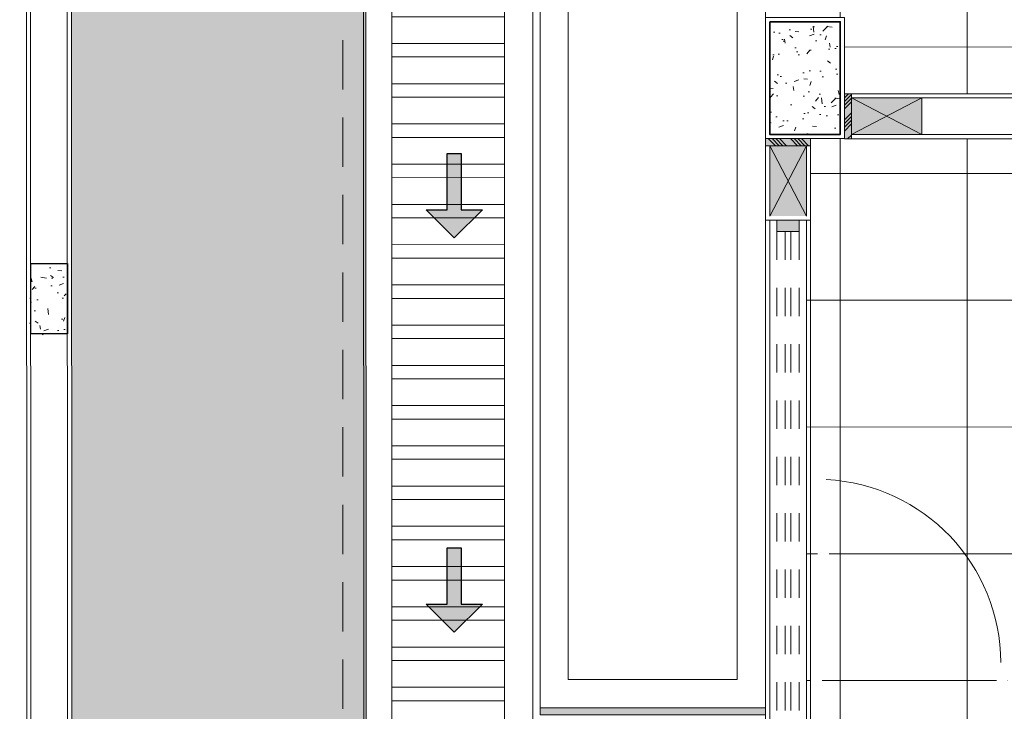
# Model space of a CAD drawing. Header units: millimetres. Extents: x -8931983 to 9630244, y 4 to 18563053.
# Tile 90 of 256: x 349090.89 to 349094.38, y 9281981.14 to 9281983.6. Entities that reach past the tile are written whole.
import ezdxf

# ---------------------------------------------------------------- set-up
doc = ezdxf.new("R2010")
doc.units = ezdxf.units.MM
doc.set_wipeout_variables(frame=1)
for name, pattern in [('01 nivel$0$HIDDEN2', [0.1875, 0.125, -0.0625]), ('CONTINUA', [0]), ('DASHED2', [0.375, 0.25, -0.125])]:
    doc.linetypes.add(name, pattern=pattern)
for name, color, linetype, lineweight in [('.', 7, 'Continuous', 0), ('0_ CUNETAS', 151, 'Continuous', 5), ('0_PROYECCIONES 1', 1, 'DASHED2', 0), ('0_VANOS', 30, 'Continuous', 9), ('Cerco Perimetrico', 151, 'Continuous', 18), ('COLUMNAS', 3, 'Continuous', 35), ('COLUMNETAS TOP', 253, 'Continuous', 0), ('CUNETAS', 5, 'Continuous', 0), ('HIERVA', 108, 'Continuous', 0), ('JUNTAS DE DILATACIÓN', 160, 'CONTINUA', 9), ('MURO', 133, 'Continuous', 15), ('S-COLS', 7, 'Continuous', 18), ('TARRAJEO', 32, 'Continuous', 0), ('vereda', 254, 'Continuous', 5)]:
    doc.layers.add(name, color=color, linetype=linetype, lineweight=lineweight)
doc.layers.add('0_COLUMNA ACHURADO', color=250, linetype='Continuous', lineweight=0, true_color=0x363636)
doc.layers.add('0_TEXTURA PISOS', color=252, linetype='Continuous', lineweight=0, true_color=0x8c8c8c)
doc.layers.add('COLUMNA T.E', color=6, linetype='Continuous')
pattern_1 = [(180, (0, 0), (-1e-16, -0.45), []), (270, (0, 0), (0.45, -1e-16), [])]

# ---------------------------------------------------------------- blocks, each defined once
blk = doc.blocks.new('*U3857')
at = {"layer": '.', "lineweight": 30}
h = blk.add_hatch(color=1, dxfattribs=at)
h.dxf.hatch_style = 1
h.paths.add_polyline_path([(-0.0249999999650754, -0.0500000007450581), (-0.0999999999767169, -0.0500000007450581), (0, -0.150000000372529), (0.1000000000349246, -0.0500000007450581), (0.0250000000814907, -0.0500000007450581), (0.0250000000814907, 0.1499999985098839), (-0.0249999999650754, 0.1499999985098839)])
at = {"layer": '0_ CUNETAS', "color": 1, "lineweight": 30}
blk.add_lwpolyline([(-0.099999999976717, -0.0500000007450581), (-0.0249999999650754, -0.0500000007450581), (-0.0249999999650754, 0.1499999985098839), (0.0250000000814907, 0.1499999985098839), (0.0250000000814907, -0.0500000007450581), (0.1000000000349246, -0.0500000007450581), (0, -0.150000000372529)], close=True, dxfattribs=at)
blk = doc.blocks.new('*U3858')
at = {"layer": '0_ CUNETAS', "color": 0, "linetype": 'ByBlock', "lineweight": -2, "transparency": 16777216}
for p in [(3.9e-15, 64.39999999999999), (3.9e-15, 62.99999999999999)]:
    blk.add_blockref('*U3857', p, dxfattribs=at)
blk = doc.blocks.new('red drenaje')
at = {"layer": '0_ CUNETAS', "lineweight": 0}
h = blk.add_hatch(dxfattribs=at)
h.set_pattern_fill('ANSI32', color=256, scale=0.015, angle=135)
h.set_pattern_definition([(180, (7.25291264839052, 111.2328040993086), (0, -0.142875), []), (180, (7.205287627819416, 111.2804291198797), (0, -0.142875), [])])
h.paths.add_polyline_path([(-58.43200155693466, 109.0031581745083), (-58.83198575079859, 109.0031581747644), (-58.82512989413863, 56.72354690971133), (-58.42512981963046, 56.72349707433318)])
for p, q in [((-58.92505681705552, 56.62337250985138, -4.399712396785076), (-58.9320095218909, 109.1031581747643, -4.399712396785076)), ((-58.32503028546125, 56.62367148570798, -4.399712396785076), (-58.33188565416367, 109.1031581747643, -4.399712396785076))]:
    blk.add_line(p, q, dxfattribs=at)
at = {"layer": '0_ CUNETAS', "lineweight": 0, "elevation": -24.94835000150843}
blk.add_lwpolyline([(-58.43200155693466, 109.0031581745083), (-58.83198575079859, 109.0031581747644), (-58.82512989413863, 56.72354690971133), (-58.42512981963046, 56.72349707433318)], close=True, dxfattribs=at)
at = {"layer": '0_ CUNETAS', "lineweight": 0}
blk.add_blockref('*U3858', (-58.60489153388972, 0.5706810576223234, -24.94835000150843), dxfattribs=at)
blk = doc.blocks.new('VEREDAA PG EDF 09')
at = {"layer": '.', "true_color": 0x939598}
h = blk.add_hatch(color=252, dxfattribs=at)
h.dxf.hatch_style = 1
h.paths.add_polyline_path([(-7.030000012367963, -6.876199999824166), (-7.030000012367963, -6.850799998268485), (-7.830000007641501, -6.850799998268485), (-7.830000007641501, -6.876199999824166)])
at = {"layer": 'vereda'}
for p, q in [((-7.830000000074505, -6.850799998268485, -726.0150417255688), (-7.830000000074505, -3.850799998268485, -726.0150417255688)), ((-7.030000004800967, -6.850799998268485, -726.0150417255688), (-7.030000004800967, -3.850799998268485, -726.0150417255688)), ((-7.730000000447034, -6.750799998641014, -726.0150417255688), (-7.730000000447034, -3.950799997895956, -726.0150417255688)), ((-7.130000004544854, -3.950799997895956, -726.0150417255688), (-7.130000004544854, -6.750799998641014, -726.0150417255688)), ((-7.130000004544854, -6.750799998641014, -726.0150417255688), (-7.730000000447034, -6.750799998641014, -726.0150417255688)), ((-7.030000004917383, -6.850799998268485, -726.0150417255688), (-7.830000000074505, -6.850799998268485, -726.0150417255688))]:
    blk.add_line(p, q, dxfattribs=at)
at = {"layer": 'vereda', "elevation": -726.0150417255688}
blk.add_lwpolyline([(-7.030000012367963, -6.876199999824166), (-7.030000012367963, -6.850799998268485), (-7.830000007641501, -6.850799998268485), (-7.830000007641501, -6.876199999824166)], close=True, dxfattribs=at)
blk = doc.blocks.new('FENENFONFNK')
at = {"layer": '.', "true_color": 0xadddf7, "transparency": 33554572}
h = blk.add_hatch(color=141, dxfattribs=at)
h.dxf.hatch_style = 1
h.paths.add_polyline_path([(-5.524999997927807, -3.870568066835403), (-5.549999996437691, -3.870568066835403), (-5.549999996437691, -4.030568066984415), (-5.524999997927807, -4.030568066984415)])
h = blk.add_hatch(color=141, dxfattribs=at)
h.dxf.hatch_style = 1
h.paths.add_polyline_path([(-5.830000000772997, -4.030000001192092), (-5.830000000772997, -4.054999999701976), (-5.670000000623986, -4.054999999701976), (-5.670000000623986, -4.030000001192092)])
at = {"linetype": 'Continuous', "true_color": 0xbebebe}
blk.add_hatch(color=9, dxfattribs=at).paths.add_polyline_path([(-5.789983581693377, -4.319999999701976), (-5.709983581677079, -4.319999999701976), (-5.709983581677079, -4.359999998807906), (-5.789983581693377, -4.359999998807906)])
at = {"layer": '0_COLUMNA ACHURADO'}
h = blk.add_hatch(dxfattribs=at)
h.set_pattern_fill('AR-CONC', color=256, scale=0.00088, angle=360)
h.set_pattern_definition([(50, (-5.690000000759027, -3.815000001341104), (0.1603225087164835, -0.0140263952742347), [0.016764, -0.184404]), (355, (-5.690000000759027, -3.815000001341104), (-0.031014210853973, 0.1681300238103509), [0.0134112, -0.1475237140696]), (100.4514446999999, (-5.676639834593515, -3.816168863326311), (0.1293082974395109, 0.1541036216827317), [0.014247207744, -0.156719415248]), (46.18419999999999, (-5.690000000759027, -3.77029599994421), (0.2385495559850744, -0.0369972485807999), [0.025146, -0.2766059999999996]), (96.6355576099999, (-5.670120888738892, -3.773379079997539), (0.2089156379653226, 0.217734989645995), [0.0213708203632, -0.2350793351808]), (351.1841511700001, (-5.690000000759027, -3.77029599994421), (0.2089156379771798, 0.2177349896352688), [0.0201167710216, -0.2212845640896]), (21.00000000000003, (-5.667648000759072, -3.781472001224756), (0.1334206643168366, -0.0899933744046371), [0.016764, -0.184404]), (326, (-5.667648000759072, -3.781472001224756), (0.0543857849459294, 0.162085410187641), [0.0134112, -0.1475232]), (71.45144499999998, (-5.656529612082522, -3.78897144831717), (0.1878064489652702, 0.0720920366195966), [0.014247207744, -0.156719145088]), (37.50000000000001, (-5.690000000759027, -3.815000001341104), (0.0027179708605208, 0.0744084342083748), [0, -0.14573504, 0, -0.1497584, 0, -0.148082]), (7.499999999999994, (-5.690000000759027, -3.815000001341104), (0.0588013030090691, 0.0881589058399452), [0, -0.0853846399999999, 0, -0.1423822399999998, 0, -0.0564388]), (327.5, (-5.73984496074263, -3.815000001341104), (0.1193197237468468, -0.0050412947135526), [0, -0.05588, 0, -0.1743456, 0, -0.2313432]), (317.5, (-5.762196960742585, -3.815000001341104), (0.1303536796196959, 0.0223753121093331), [0, -0.072644, 0, -0.11578336, 0, -0.1642872])])
h.paths.add_polyline_path([(-5.815000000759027, -4.015000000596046), (-5.565000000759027, -4.015000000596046), (-5.565000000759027, -3.615000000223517), (-5.815000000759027, -3.615000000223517)])
at = {"layer": '0_TEXTURA PISOS'}
h = blk.add_hatch(dxfattribs=at)
h.set_pattern_fill('_USER', color=256, scale=0.45, angle=180, style=0, double=1, pattern_type=0)
h.set_pattern_definition(pattern_1)
h.paths.add_polyline_path([(1.6793204e-09, -0.4700008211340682), (-0.0398963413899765, -0.4700001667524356), (-0.0398963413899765, -0.4700009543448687), (-0.1000006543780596, -0.4700009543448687), (-0.1000010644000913, -0.4949991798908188), (-1.050001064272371, -0.4949835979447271), (-1.050000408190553, -0.454983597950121), (-0.1198963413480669, -0.4549988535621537), (-0.1198963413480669, -0.4300004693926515), (-0.2800000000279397, -0.4299999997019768), (-0.2800000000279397, -0.2800000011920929), (-0.4299999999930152, -0.2800000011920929), (-0.429999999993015, -0.1605683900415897), (-5.400000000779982, -0.1605683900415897), (-5.400000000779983, -0.2800000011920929), (-5.550000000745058, -0.2800000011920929), (-5.550000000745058, -0.4299999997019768), (-5.670000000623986, -0.4299999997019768), (-5.670000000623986, -3.600000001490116), (-5.550000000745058, -3.600000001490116), (-5.549999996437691, -3.870568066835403), (-4.095044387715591, -3.870568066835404), (-4.094992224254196, -2.070568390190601), (-4.969999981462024, -2.070568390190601), (-4.969999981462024, -1.910568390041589), (-1.060021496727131, -1.910571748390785), (-1.060021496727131, -2.070568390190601), (-1.735031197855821, -2.070568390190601), (-1.735044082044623, -3.870568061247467), (-0.2800000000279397, -3.870568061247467), (-0.2800000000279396, -3.600000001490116), (-0.1600000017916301, -3.600000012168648), (-0.1599999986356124, -1.430568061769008), (1.4703548e-09, -1.430570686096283)])
h.paths.add_polyline_path([(-0.0398963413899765, -1.39063019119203), (-0.0398963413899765, -1.429999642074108), (-0.1198963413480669, -1.429999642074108), (-0.1198963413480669, -1.389999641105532), (-0.0398963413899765, -1.389999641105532)], flags=16)
edge = h.paths.add_edge_path(flags=16)
edge.add_ellipse((-2.513204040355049, -0.4602022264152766), major_axis=(-0.25999950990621, 0.0005048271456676), ratio=0.7115384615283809, start_angle=-88.31656131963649, end_angle=268.5865549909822, ccw=False)
edge.add_line((-2.518280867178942, -0.27523245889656), (-2.518272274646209, -0.2708070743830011))
edge.add_line((-2.518272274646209, -0.2708070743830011), (-2.569882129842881, -0.2707068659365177))
edge.add_arc((-2.560288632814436, -0.2457254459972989), 0.0267601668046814, 110.78555611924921, 248.9919477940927, ccw=False)
edge.add_line((-2.569785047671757, -0.2207069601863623), (-2.456565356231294, -0.2209267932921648))
edge.add_arc((-2.466158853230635, -0.2459082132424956), 0.0267601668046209, -69.2144438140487, 68.99194786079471, ccw=False)
edge.add_line((-2.45666243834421, -0.2709266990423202), (-2.508272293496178, -0.2708264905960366))
edge.add_line((-2.508272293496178, -0.2708264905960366), (-2.508280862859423, -0.2752399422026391))
edge = h.paths.add_edge_path(flags=0)
edge.add_ellipse((-2.513204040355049, -0.4602022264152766), major_axis=(-0.2499995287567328, 0.0004854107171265), ratio=0.699999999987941, start_angle=-88.22039327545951, end_angle=268.5058035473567, ccw=False)
edge.add_line((-2.518300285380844, -0.2852333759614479), (-2.523327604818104, -0.3301524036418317))
edge.add_arc((-2.513389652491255, -0.3312646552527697), 0.0100000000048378, 173.6140544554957, 366.1617583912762)
edge.add_line((-2.503447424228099, -0.3301912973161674), (-2.508300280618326, -0.2852405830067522))
h.paths.add_polyline_path([(-2.453064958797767, -0.2459336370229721), (-2.463874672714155, -0.2645729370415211), (-2.485421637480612, -0.2645311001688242), (-2.496158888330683, -0.2458499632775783), (-2.485349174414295, -0.2272106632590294), (-2.463802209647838, -0.2272525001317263)], flags=0)
h.paths.add_polyline_path([(-2.465961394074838, -0.2509086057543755), (-2.474631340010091, -0.2558917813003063), (-2.483281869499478, -0.2508749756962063), (-2.483262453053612, -0.240874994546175), (-2.474592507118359, -0.235891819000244), (-2.465941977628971, -0.2409086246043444)], flags=0)
h.paths.add_polyline_path([(-2.533107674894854, -0.4105714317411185, -1), (-2.493107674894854, -0.4105714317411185, -1)], flags=0)
h.paths.add_polyline_path([(-3.518390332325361, -1.549704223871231, -1), (-3.718390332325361, -1.549704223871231, -1)], flags=16)
h.paths.add_polyline_path([(-2.529416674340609, -0.2457853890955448), (-2.540226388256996, -0.2644246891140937), (-2.561773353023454, -0.2643828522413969), (-2.572510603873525, -0.245701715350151), (-2.56170088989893, -0.2270624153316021), (-2.540153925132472, -0.227104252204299)], flags=0)
h.paths.add_polyline_path([(-2.542313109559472, -0.2507603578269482), (-2.550983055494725, -0.255743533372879), (-2.559633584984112, -0.2507267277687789), (-2.559614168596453, -0.2407267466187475), (-2.5509442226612, -0.2357435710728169), (-2.542293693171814, -0.240760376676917)], flags=0)
edge = h.paths.add_edge_path(flags=16)
edge.add_ellipse((-0.9691497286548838, -3.870568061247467), major_axis=(-2.7361073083e-06, -0.3818181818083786), ratio=0.9565217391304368, start_angle=152.5797530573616, end_angle=207.4202469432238, ccw=False)
edge.add_ellipse((-0.8502959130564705, -3.641478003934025), major_axis=(-8.685186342e-07, -0.1211999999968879), ratio=0.9565217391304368, start_angle=90, end_angle=152.5797537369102, ccw=False)
edge.add_line((-0.7343654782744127, -3.641478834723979), (-0.73436580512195, -3.687087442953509))
edge.add_ellipse((-0.8504527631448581, -3.687296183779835), major_axis=(0.116065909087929, -8.317277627e-07), ratio=0.7836456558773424, start_angle=270, end_angle=360, ccw=False)
edge.add_line((-0.8504534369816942, -3.778250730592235), (-0.947486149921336, -3.778250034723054))
edge.add_line((-0.947486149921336, -3.778250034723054), (-0.9441493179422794, -3.813250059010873))
edge.add_arc((-0.9691493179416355, -3.813249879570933), 0.0250000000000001, 179.999588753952, 359.99958875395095, ccw=False)
edge.add_line((-0.9941493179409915, -3.813249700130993), (-0.9908119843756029, -3.778249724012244))
edge.add_line((-0.9908119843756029, -3.778249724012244), (-1.087844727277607, -3.778249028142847))
edge.add_ellipse((-1.087844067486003, -3.687294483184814), major_axis=(0.116065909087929, -8.317277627e-07), ratio=0.7836456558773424, start_angle=180, end_angle=270, ccw=False)
edge.add_line((-1.203931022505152, -3.68708407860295), (-1.203930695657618, -3.64147546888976))
edge.add_ellipse((-1.08800026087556, -3.641476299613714), major_axis=(-8.685186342e-07, -0.1211999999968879), ratio=0.9565217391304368, start_angle=207.4202462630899, end_angle=270, ccw=False)
edge = h.paths.add_edge_path(flags=16)
edge.add_ellipse((-3.36320403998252, -0.4601961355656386), major_axis=(-0.25999950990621, 0.0005048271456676), ratio=0.7115384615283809, start_angle=-88.31656131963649, end_angle=268.5865549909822, ccw=False)
edge.add_line((-3.368280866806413, -0.275226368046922), (-3.36827227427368, -0.2708009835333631))
edge.add_line((-3.36827227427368, -0.2708009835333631), (-3.419882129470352, -0.2707007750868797))
edge.add_arc((-3.410288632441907, -0.2457193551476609), 0.0267601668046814, 110.78555611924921, 248.9919477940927, ccw=False)
edge.add_line((-3.419785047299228, -0.2207008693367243), (-3.306565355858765, -0.2209207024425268))
edge.add_arc((-3.316158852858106, -0.2459021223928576), 0.0267601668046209, -69.2144438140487, 68.99194786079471, ccw=False)
edge.add_line((-3.306662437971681, -0.2709206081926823), (-3.35827229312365, -0.2708203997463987))
edge.add_line((-3.35827229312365, -0.2708203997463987), (-3.358280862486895, -0.2752338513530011))
edge = h.paths.add_edge_path(flags=0)
edge.add_ellipse((-3.36320403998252, -0.4601961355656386), major_axis=(-0.2499995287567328, 0.0004854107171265), ratio=0.699999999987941, start_angle=-88.22039327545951, end_angle=268.5058035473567, ccw=False)
edge.add_line((-3.368300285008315, -0.28522728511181), (-3.373327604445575, -0.3301463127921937))
edge.add_arc((-3.363389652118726, -0.3312585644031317), 0.0100000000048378, 173.6140544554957, 366.1617583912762)
edge.add_line((-3.35344742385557, -0.3301852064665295), (-3.358300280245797, -0.2852344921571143))
h.paths.add_polyline_path([(-0.9516482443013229, -3.663433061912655, -1), (-0.9866482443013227, -3.663433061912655, -1)], flags=0)
h.paths.add_polyline_path([(-0.9580485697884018, -3.708849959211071), (-0.9514191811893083, -3.761783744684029, 0.545545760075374), (-0.9868787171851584, -3.761783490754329), (-0.9802485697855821, -3.708849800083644, -0.8825662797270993)], flags=0)
h.paths.add_polyline_path([(-3.303064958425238, -0.2459275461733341), (-3.313874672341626, -0.2645668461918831), (-3.335421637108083, -0.2645250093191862), (-3.346158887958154, -0.2458438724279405), (-3.335349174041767, -0.2272045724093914), (-3.313802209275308, -0.2272464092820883)], flags=0)
h.paths.add_polyline_path([(-3.315961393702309, -0.2509025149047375), (-3.324631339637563, -0.2558856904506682), (-3.333281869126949, -0.2508688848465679), (-3.333262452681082, -0.2408689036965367), (-3.32459250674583, -0.2358857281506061), (-3.315941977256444, -0.240902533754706)], flags=0)
h.paths.add_polyline_path([(-3.383107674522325, -0.4105653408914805, -1), (-3.343107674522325, -0.4105653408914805, -1)], flags=0)
h.paths.add_polyline_path([(-0.9555490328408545, -3.773468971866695), (-0.9555491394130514, -3.788339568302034), (-0.9827491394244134, -3.788339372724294), (-0.9827490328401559, -3.773468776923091, -1)], flags=0)
h.paths.add_polyline_path([(-3.37941667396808, -0.2457792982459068), (-3.390226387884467, -0.2644185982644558), (-3.411773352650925, -0.2643767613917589), (-3.422510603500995, -0.2456956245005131), (-3.4117008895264, -0.2270563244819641), (-3.390153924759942, -0.227098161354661)], flags=0)
h.paths.add_polyline_path([(-3.392313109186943, -0.2507542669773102), (-3.400983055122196, -0.2557374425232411), (-3.409633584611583, -0.2507206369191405), (-3.409614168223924, -0.2407206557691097), (-3.400944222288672, -0.2357374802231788), (-3.392293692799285, -0.2407542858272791)], flags=0)
h.paths.add_polyline_path([(-3.411896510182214, -1.743609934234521), (-2.41862229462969, -1.743609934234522), (-2.41862229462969, -1.559803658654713), (-3.411896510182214, -1.559803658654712)], flags=24)
h.paths.add_polyline_path([(-3.662526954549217, -1.400330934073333), (-2.224054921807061, -1.400330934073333), (-2.224054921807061, -1.090099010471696), (-3.662526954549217, -1.090099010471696)], flags=24)
h.paths.add_polyline_path([(-3.885753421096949, -1.067031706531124), (-1.981319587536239, -1.067031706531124), (-1.981319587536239, -0.7565951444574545), (-3.885753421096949, -0.7565951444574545)], flags=24)
h.paths.add_polyline_path([(-3.386074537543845, -1.558988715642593), (-2.467452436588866, -1.558988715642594), (-2.467452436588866, -1.375182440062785), (-3.386074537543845, -1.375182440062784)], flags=24)
h = blk.add_hatch(dxfattribs=at)
h.set_pattern_fill('_USER', color=256, scale=0.45, angle=180, style=0, double=1, pattern_type=0)
h.set_pattern_definition(pattern_1)
h.paths.add_polyline_path([(-4.095088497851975, -4.03060258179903), (-5.524999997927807, -4.03005547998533), (-5.524999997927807, -4.030568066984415), (-5.549999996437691, -4.030568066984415), (-5.670000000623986, -4.030324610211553), (-5.670000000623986, -5.890567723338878), (-5.644998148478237, -5.890567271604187), (-5.645009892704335, -5.240567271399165), (-5.605009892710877, -5.240566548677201), (-5.605009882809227, -5.241114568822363, -0.3943939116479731), (-4.994998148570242, -5.890555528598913), (-4.969998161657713, -5.890555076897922), (-4.969998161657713, -5.830568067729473), (-4.095036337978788, -5.830542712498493)], flags=17)
h.paths.add_polyline_path([(-0.1599999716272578, -4.320568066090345), (-0.1600000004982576, -4.054999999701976), (-0.1600000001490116, -4.030000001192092), (-0.2800000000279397, -4.030000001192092), (-0.2800000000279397, -4.030568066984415), (-0.3049999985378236, -4.030568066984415), (-0.6691479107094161, -4.030568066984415), (-0.6691462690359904, -4.259656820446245), (-0.6720408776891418, -4.293378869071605), (-0.6806326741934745, -4.326023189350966), (-0.694647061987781, -4.356546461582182), (-0.7136361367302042, -4.383973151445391), (-0.7369930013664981, -4.407426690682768), (-0.7639711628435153, -4.426157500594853), (-0.8291628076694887, -4.456099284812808), (-0.898183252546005, -4.474398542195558), (-0.9691446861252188, -4.480554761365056), (-1.040106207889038, -4.47439955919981), (-1.109126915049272, -4.456101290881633), (-1.174318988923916, -4.426160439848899), (-1.201297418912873, -4.407430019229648), (-1.224654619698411, -4.383976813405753), (-1.243644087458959, -4.356550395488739), (-1.257658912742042, -4.326027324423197), (-1.266251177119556, -4.293383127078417), (-1.269146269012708, -4.259661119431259), (-1.26914791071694, -4.030568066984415), (-1.735042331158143, -4.030568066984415), (-1.735029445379, -5.830568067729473), (-1.060019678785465, -5.830568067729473), (-1.060019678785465, -5.990568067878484), (-4.969996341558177, -5.990568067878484), (-4.969998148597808, -5.890555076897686), (-4.994998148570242, -5.890555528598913, 0.3943939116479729), (-5.605009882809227, -5.241114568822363), (-5.605009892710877, -5.240566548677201), (-5.645009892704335, -5.240567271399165), (-5.644998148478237, -5.890567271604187), (-5.670000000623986, -5.890567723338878), (-5.670000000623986, -4.319999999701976), (-5.684999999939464, -4.319999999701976), (-5.684999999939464, -7.460000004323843), (-5.830000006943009, -7.460000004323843), (-5.830000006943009, -7.725000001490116), (-5.814999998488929, -7.725000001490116), (-5.814999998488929, -7.475000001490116), (-5.684999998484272, -7.475000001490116), (-5.684999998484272, -7.725000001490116), (-5.669999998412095, -7.725000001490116), (-5.669999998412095, -7.75), (-5.550000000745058, -7.75), (-3.81310588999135, -7.750000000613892), (-3.813109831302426, -7.200006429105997), (-3.71310982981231, -7.20000571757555), (-3.713105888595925, -7.750000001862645), (-0.2800000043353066, -7.750000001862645), (-0.1000000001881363, -7.750000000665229), (-0.1000004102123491, -7.725001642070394), (-0.1000006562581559, -7.710000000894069), (-0.0900000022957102, -7.710000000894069), (-0.0900000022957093, -6.790001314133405), (-0.0600157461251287, -6.790001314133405), (-0.0600159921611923, -6.775000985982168), (-0.1000159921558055, -6.775001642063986), (-0.1000164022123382, -6.75000131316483), (-0.0400000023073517, -6.75000131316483), (-2.6775533e-09, -6.750000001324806), (4.15602708e-08, -6.469431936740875), (-0.1599999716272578, -6.469431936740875)])
h.paths.add_polyline_path([(-0.2250161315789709, -5.04056781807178), (-0.2250193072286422, -5.890567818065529), (-0.1850193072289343, -5.890567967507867), (-0.1850161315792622, -5.040567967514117)], flags=16)
h.paths.add_polyline_path([(-0.185019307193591, -5.890567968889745), (-0.1600193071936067, -5.890568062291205), (-0.1600196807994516, -5.990568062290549), (-0.2000196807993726, -5.990567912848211), (-0.2000194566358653, -5.930567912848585), (-0.1850194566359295, -5.930567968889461)], flags=16)
h.paths.add_polyline_path([(-0.1449999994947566, -6.485000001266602), (-0.0799999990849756, -6.610000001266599), (-0.0149999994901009, -6.485000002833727), (-0.0149999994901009, -6.735000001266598), (-0.1449999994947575, -6.735000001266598)], flags=16)
h.paths.add_polyline_path([(-3.518390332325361, -6.873253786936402, -1), (-3.718390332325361, -6.873253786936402, -1)], flags=16)
edge = h.paths.add_edge_path(flags=16)
edge.add_ellipse((-2.513204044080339, -7.45036631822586), major_axis=(-0.25999950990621, -0.0005048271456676), ratio=0.7115384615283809, start_angle=91.41344500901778, end_angle=448.31656131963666, ccw=False)
edge.add_line((-2.508280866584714, -7.635328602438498), (-2.508272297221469, -7.6397420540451))
edge.add_line((-2.508272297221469, -7.6397420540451), (-2.4566624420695, -7.639641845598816))
edge.add_arc((-2.466158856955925, -7.664660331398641), 0.0267601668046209, -68.99194786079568, 69.2144438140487, ccw=False)
edge.add_line((-2.456565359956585, -7.689641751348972), (-2.569785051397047, -7.689861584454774))
edge.add_arc((-2.560288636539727, -7.664843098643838), 0.0267601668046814, 111.0080522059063, 249.2144438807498, ccw=False)
edge.add_line((-2.569882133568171, -7.639861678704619), (-2.518272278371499, -7.639761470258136))
edge.add_line((-2.518272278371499, -7.639761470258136), (-2.518280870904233, -7.635336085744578))
edge = h.paths.add_edge_path(flags=0)
edge.add_ellipse((-2.513204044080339, -7.45036631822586), major_axis=(-0.2499995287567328, -0.0004854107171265), ratio=0.699999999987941, start_angle=91.49419645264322, end_angle=448.2203932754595, ccw=False)
edge.add_line((-2.508300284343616, -7.625327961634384), (-2.50344742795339, -7.580377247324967))
edge.add_arc((-2.513389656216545, -7.579303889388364), 0.0100000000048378, 353.8382416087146, 546.3859455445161)
edge.add_line((-2.523327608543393, -7.580416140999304), (-2.518300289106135, -7.625335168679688))
h.paths.add_polyline_path([(-2.493107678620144, -7.499997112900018, -1), (-2.533107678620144, -7.499997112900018, -1)], flags=0)
h.paths.add_polyline_path([(-2.463874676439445, -7.645995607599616), (-2.453064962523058, -7.664634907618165), (-2.463802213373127, -7.68331604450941), (-2.485349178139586, -7.683357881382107), (-2.496158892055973, -7.664718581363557), (-2.485421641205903, -7.646037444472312)], flags=0)
h.paths.add_polyline_path([(-2.465961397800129, -7.659659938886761), (-2.465941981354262, -7.669659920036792), (-2.474592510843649, -7.674676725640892), (-2.483262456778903, -7.669693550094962), (-2.483281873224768, -7.659693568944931), (-2.474631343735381, -7.65467676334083)], flags=0)
h.paths.add_polyline_path([(-2.540226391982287, -7.646143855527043), (-2.529416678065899, -7.664783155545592), (-2.540153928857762, -7.683464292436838), (-2.56170089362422, -7.683506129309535), (-2.572510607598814, -7.664866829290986), (-2.561773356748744, -7.64618569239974)], flags=0)
h.paths.add_polyline_path([(-2.542313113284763, -7.659808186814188), (-2.542293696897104, -7.66980816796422), (-2.55094422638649, -7.67482497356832), (-2.559614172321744, -7.669841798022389), (-2.559633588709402, -7.659841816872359), (-2.550983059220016, -7.654825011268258)], flags=0)
edge = h.paths.add_edge_path(flags=16)
edge.add_ellipse((-3.36320404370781, -7.450372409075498), major_axis=(-0.25999950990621, -0.0005048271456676), ratio=0.7115384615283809, start_angle=91.41344500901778, end_angle=448.31656131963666, ccw=False)
edge.add_line((-3.358280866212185, -7.635334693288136), (-3.35827229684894, -7.639748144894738))
edge.add_line((-3.35827229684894, -7.639748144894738), (-3.306662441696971, -7.639647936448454))
edge.add_arc((-3.316158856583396, -7.664666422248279), 0.0267601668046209, -68.99194786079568, 69.2144438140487, ccw=False)
edge.add_line((-3.306565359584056, -7.68964784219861), (-3.419785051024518, -7.689867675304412))
edge.add_arc((-3.410288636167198, -7.664849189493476), 0.0267601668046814, 111.0080522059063, 249.2144438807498, ccw=False)
edge.add_line((-3.419882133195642, -7.639867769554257), (-3.36827227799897, -7.639767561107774))
edge.add_line((-3.36827227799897, -7.639767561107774), (-3.368280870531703, -7.635342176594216))
edge = h.paths.add_edge_path(flags=0)
edge.add_ellipse((-3.36320404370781, -7.450372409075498), major_axis=(-0.2499995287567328, -0.0004854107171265), ratio=0.699999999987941, start_angle=91.49419645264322, end_angle=448.2203932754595, ccw=False)
edge.add_line((-3.358300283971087, -7.625334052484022), (-3.353447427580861, -7.580383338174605))
edge.add_arc((-3.363389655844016, -7.579309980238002), 0.0100000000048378, 353.8382416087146, 546.3859455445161)
edge.add_line((-3.373327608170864, -7.580422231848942), (-3.368300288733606, -7.625341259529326))
h.paths.add_polyline_path([(-3.343107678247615, -7.500003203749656, -1), (-3.383107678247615, -7.500003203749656, -1)], flags=0)
h.paths.add_polyline_path([(-3.313874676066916, -7.646001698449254), (-3.303064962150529, -7.664640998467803), (-3.313802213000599, -7.683322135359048), (-3.335349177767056, -7.683363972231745), (-3.346158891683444, -7.664724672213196), (-3.335421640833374, -7.64604353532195)], flags=0)
h.paths.add_polyline_path([(-3.315961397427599, -7.659666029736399), (-3.315941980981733, -7.66966601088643), (-3.32459251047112, -7.67468281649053), (-3.333262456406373, -7.6696996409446), (-3.333281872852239, -7.659699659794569), (-3.324631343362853, -7.654682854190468)], flags=0)
h.paths.add_polyline_path([(-3.390226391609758, -7.646149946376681), (-3.37941667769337, -7.66478924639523), (-3.390153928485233, -7.683470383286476), (-3.411700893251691, -7.683512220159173), (-3.422510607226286, -7.664872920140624), (-3.411773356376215, -7.646191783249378)], flags=0)
h.paths.add_polyline_path([(-3.392313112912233, -7.659814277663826), (-3.392293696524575, -7.669814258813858), (-3.400944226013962, -7.674831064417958), (-3.409614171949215, -7.669847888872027), (-3.409633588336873, -7.659847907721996), (-3.400983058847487, -7.654831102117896)], flags=0)
h.paths.add_polyline_path([(-3.411896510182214, -7.067159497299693), (-2.41862229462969, -7.067159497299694), (-2.41862229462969, -6.883353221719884), (-3.411896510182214, -6.883353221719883)], flags=24)
h.paths.add_polyline_path([(-3.668427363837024, -6.72391460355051), (-2.198645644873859, -6.72391460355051), (-2.198645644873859, -6.41347804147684), (-3.668427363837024, -6.41347804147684)], flags=24)
h.paths.add_polyline_path([(-3.885753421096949, -6.390581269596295), (-1.981319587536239, -6.390581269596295), (-1.981319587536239, -6.080144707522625), (-3.885753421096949, -6.080144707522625)], flags=24)
h.paths.add_polyline_path([(-3.386074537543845, -6.882538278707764), (-2.467452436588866, -6.882538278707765), (-2.467452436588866, -6.698732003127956), (-3.386074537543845, -6.698732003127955)], flags=24)
at = {"layer": 'COLUMNETAS TOP', "true_color": 0xc0c0c0}
h = blk.add_hatch(color=9, dxfattribs=at)
h.paths.add_polyline_path([(-5.274999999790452, -4.015568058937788), (-5.274999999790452, -3.885568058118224), (-5.399999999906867, -3.950568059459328)])
h.paths.add_polyline_path([(-5.275000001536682, -3.885568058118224), (-5.524999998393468, -3.885568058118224), (-5.399999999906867, -3.950568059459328)])
h.paths.add_polyline_path([(-5.399999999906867, -3.950568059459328), (-5.524999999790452, -3.885568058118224), (-5.524999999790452, -4.015568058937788)])
h.paths.add_polyline_path([(-5.274999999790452, -4.015568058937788), (-5.399999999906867, -3.950568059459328), (-5.524999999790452, -4.015568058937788)])
blk.add_hatch(color=9, dxfattribs=at).paths.add_polyline_path([(-5.814999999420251, -4.054999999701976), (-5.814999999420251, -4.304999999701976), (-5.684999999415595, -4.304999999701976), (-5.684999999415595, -4.054999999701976)])
at = {"layer": 'JUNTAS DE DILATACIÓN'}
h = blk.add_hatch(dxfattribs=at)
h.set_pattern_fill('ANSI34', color=256, scale=0.0029, angle=0.0939636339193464)
h.set_pattern_definition([(45.09396363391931, (-5592.470869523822, -1537.012463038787), (-0.0391281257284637, 0.0389999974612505), []), (45.09396363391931, (-5592.457848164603, -1537.01244168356), (-0.0391281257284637, 0.0389999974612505), []), (45.09396363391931, (-5592.444826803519, -1537.012420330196), (-0.0391281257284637, 0.0389999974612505), []), (45.09396363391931, (-5592.43180541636, -1537.01239897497), (-0.0391281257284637, 0.0389999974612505), [])])
h.paths.add_polyline_path([(-5.524999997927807, -3.870568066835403), (-5.549999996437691, -3.870568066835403), (-5.549999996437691, -4.030568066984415), (-5.524999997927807, -4.030568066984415)])
h = blk.add_hatch(dxfattribs=at)
h.set_pattern_fill('ANSI34', color=256, scale=0.0029, angle=90.09396363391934)
h.set_pattern_definition([(135.0939636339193, (1527.311894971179, -5590.975869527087), (-0.0389999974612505, -0.0391281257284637), []), (135.0939636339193, (1527.311873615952, -5590.962848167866), (-0.0389999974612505, -0.0391281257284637), []), (135.0939636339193, (1527.311852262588, -5590.949826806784), (-0.0389999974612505, -0.0391281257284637), []), (135.0939636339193, (1527.311830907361, -5590.936805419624), (-0.0389999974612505, -0.0391281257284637), [])])
h.paths.add_polyline_path([(-5.830000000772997, -4.030000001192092), (-5.830000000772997, -4.054999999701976), (-5.670000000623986, -4.054999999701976), (-5.670000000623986, -4.030000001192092)])
at = {"layer": '0_VANOS', "linetype": 'Continuous'}
for p, q in [((-5.789983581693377, -4.359999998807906), (-5.789983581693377, -4.319999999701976)), ((-5.709983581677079, -4.319999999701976), (-5.789983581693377, -4.319999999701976)), ((-5.709983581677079, -4.319999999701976), (-5.709983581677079, -4.359999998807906)), ((-5.709983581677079, -4.359999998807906), (-5.789983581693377, -4.359999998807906))]:
    blk.add_line(p, q, dxfattribs=at)
at = {"layer": '0_VANOS', "linetype": '01 nivel$0$HIDDEN2', "ltscale": 0.5}
for p, q in [((-5.789983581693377, -4.359999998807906, -664.3691289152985), (-5.789983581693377, -7.419999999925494, -664.3691289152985)), ((-5.759983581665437, -4.359999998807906, -664.3691289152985), (-5.759983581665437, -7.419999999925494, -664.3691289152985)), ((-5.739983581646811, -4.359999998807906, -664.3691289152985), (-5.739983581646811, -7.419999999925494, -664.3691289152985)), ((-5.709983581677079, -4.359999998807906, -664.3691289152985), (-5.709983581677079, -7.419369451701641, -664.3691289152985))]:
    blk.add_line(p, q, dxfattribs=at)
at = {"layer": 'COLUMNAS', "color": 6}
blk.add_lwpolyline([(-5.815000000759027, -3.615000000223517), (-5.815000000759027, -4.015000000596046), (-5.565000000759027, -4.015000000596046), (-5.565000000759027, -3.615000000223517)], close=True, dxfattribs=at)
at = {"layer": 'COLUMNETAS TOP'}
for p, q in [((-5.274999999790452, -3.885568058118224), (-5.524999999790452, -3.885568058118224)), ((-5.524999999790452, -3.885568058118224), (-5.274999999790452, -3.885568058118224)), ((-5.524999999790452, -4.015568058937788), (-5.524999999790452, -3.885568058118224)), ((-5.274999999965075, -3.885568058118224), (-5.524999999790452, -4.015568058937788)), ((-5.524999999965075, -3.885568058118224), (-5.274999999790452, -4.015568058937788)), ((-5.274999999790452, -4.015568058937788), (-5.274999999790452, -3.885568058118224)), ((-5.524999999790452, -4.015568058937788), (-5.274999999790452, -4.015568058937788)), ((-5.814999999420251, -4.054999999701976), (-5.684999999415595, -4.054999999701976)), ((-5.814999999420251, -4.304999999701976), (-5.814999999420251, -4.054999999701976)), ((-5.814999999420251, -4.054999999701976), (-5.814999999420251, -4.304999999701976)), ((-5.684999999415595, -4.054999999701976), (-5.814999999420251, -4.054999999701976)), ((-5.815000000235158, -4.054999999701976), (-5.684999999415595, -4.304999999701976)), ((-5.815000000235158, -4.304999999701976), (-5.684999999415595, -4.054999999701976)), ((-5.684999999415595, -4.054999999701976), (-5.684999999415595, -4.304999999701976)), ((-5.684999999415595, -4.304999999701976), (-5.684999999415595, -4.054999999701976))]:
    blk.add_line(p, q, dxfattribs=at)
at = {"layer": 'JUNTAS DE DILATACIÓN'}
for points in [[(-5.524999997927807, -3.870568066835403), (-5.549999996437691, -3.870568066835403), (-5.549999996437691, -4.030568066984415), (-5.524999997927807, -4.030568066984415)], [(-5.830000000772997, -4.030000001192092), (-5.830000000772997, -4.054999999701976), (-5.670000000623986, -4.054999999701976), (-5.670000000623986, -4.030000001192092)]]:
    blk.add_lwpolyline(points, close=True, dxfattribs=at)
at = {"layer": 'MURO'}
for p, q in [((-3.100006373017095, -3.885568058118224), (-5.274999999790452, -3.885568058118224)), ((-5.274999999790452, -4.015568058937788), (-3.100006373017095, -4.015568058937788)), ((-5.815000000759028, -4.319999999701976), (-5.815000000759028, -7.460000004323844)), ((-5.684999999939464, -7.460000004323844), (-5.684999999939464, -4.319999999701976))]:
    blk.add_line(p, q, dxfattribs=at)
at = {"layer": 'MURO', "color": 140, "true_color": 0x03a9ee}
blk.add_line((-5.274999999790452, -3.885568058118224), (-5.274999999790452, -4.015568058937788), dxfattribs=at)
at = {"layer": 'S-COLS', "color": 150, "true_color": 0x038aff}
for p, q in [((-5.815000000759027, -3.615000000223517), (-5.565000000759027, -3.615000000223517)), ((-5.815000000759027, -4.015000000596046), (-5.815000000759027, -3.615000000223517)), ((-5.565000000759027, -3.615000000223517), (-5.565000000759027, -4.015000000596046)), ((-5.565000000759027, -4.015000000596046), (-5.815000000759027, -4.015000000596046))]:
    blk.add_line(p, q, dxfattribs=at)
at = {"layer": 'TARRAJEO'}
for p, q in [((-5.549999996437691, -3.870568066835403), (-2.99500818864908, -3.870568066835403)), ((-5.549999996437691, -4.030568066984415), (-2.99495257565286, -4.030568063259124, -441.508175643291)), ((-5.829999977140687, -7.725000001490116), (-5.830000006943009, -4.054999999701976, -726.0150417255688)), ((-5.670000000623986, -4.319999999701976), (-5.830000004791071, -4.319999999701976))]:
    blk.add_line(p, q, dxfattribs=at)
blk.add_lwpolyline([(-5.830000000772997, -4.030000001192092), (-5.550000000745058, -4.030000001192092), (-5.550000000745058, -3.600000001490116), (-5.830000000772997, -3.600000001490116)], close=True, dxfattribs=at)
at = {"layer": 'vereda'}
blk.add_line((-5.830000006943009, -3.050800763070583, -726.0150417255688), (-5.830000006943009, -6.050800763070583, -726.0150417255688), dxfattribs=at)
for points in [[(-5.669996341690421, -5.990567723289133), (-5.62999634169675, -5.990567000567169), (-5.629997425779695, -5.930567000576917), (-5.644997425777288, -5.930567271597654), (-5.644998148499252, -5.890567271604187), (-5.66999814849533, -5.890567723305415)], [(-4.969996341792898, -5.990555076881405), (-5.00999634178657, -5.990555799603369), (-5.009997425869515, -5.930555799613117), (-4.994997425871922, -5.9305555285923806), (-4.994998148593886, -5.890555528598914), (-4.969998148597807, -5.890555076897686)]]:
    blk.add_wipeout(points).translate(0, 0, 441.5074041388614)
at = {"layer": 'TARRAJEO'}
blk.add_line((-5.66999997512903, -7.725000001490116), (-5.670000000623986, -4.054999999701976), dxfattribs=at)
blk.add_wipeout([(-5.644998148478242, -5.890567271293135), (-5.6450098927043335, -5.240567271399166), (-5.605009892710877, -5.240566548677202), (-5.6049981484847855, -5.890566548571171)]).translate(0, 0, 441.5074041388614)
blk.add_arc((-5.647640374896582, -5.892365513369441, 441.5074041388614), 0.6526447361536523, 0.1588991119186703, 87.08246313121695)
blk = doc.blocks.new('GOEKOOEOG')
at = {"layer": '0_TEXTURA PISOS'}
blk.add_blockref('FENENFONFNK', (5.0058588e-09, -4.321336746e-07), dxfattribs=at)
at = {"layer": '0_PROYECCIONES 1', "ltscale": 0.7, "elevation": 2.3475195e-09}
blk.add_lwpolyline([(-7.329999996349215, -13.47999966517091), (-7.329999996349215, 1.299431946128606), (1.500000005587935, 1.299431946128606), (1.500000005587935, -13.47999966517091)], close=True, dxfattribs=at)

msp = doc.modelspace()

# ---------------------------------------------------------------- hatches: boundary and pattern name
at = {"layer": '0_COLUMNA ACHURADO'}
h = msp.add_hatch(dxfattribs=at)
h.set_pattern_fill('AR-CONC', color=256, scale=0.00088, angle=179.9999995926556)
h.set_pattern_definition([(229.9999995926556, (9631008.52797566, 8932861.68492508), (-0.1603225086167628, 0.0140263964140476), [0.016764, -0.184404]), (174.9999995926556, (9631008.52797566, 8932861.68492508), (0.0310142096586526, -0.1681300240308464), [0.0134112, -0.1475237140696]), (280.4514442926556, (9631008.514615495, 8932861.686093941), (-0.1293082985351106, -0.1541036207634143), [0.014247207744, -0.156719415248]), (226.1841995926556, (9631008.52797566, 8932861.64022108), (-0.2385495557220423, 0.036997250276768), [0.025146, -0.2766059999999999]), (276.6355572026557, (9631008.50809655, 8932861.64330416), (-0.2089156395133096, -0.2177349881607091), [0.0213708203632, -0.2350793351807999]), (171.1841507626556, (9631008.52797566, 8932861.64022108), (-0.2089156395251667, -0.2177349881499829), [0.0201167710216, -0.2212845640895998]), (200.9999995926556, (9631008.505623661, 8932861.65139708), (-0.1334206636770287, 0.0899933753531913), [0.016764, -0.184404]), (145.9999995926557, (9631008.505623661, 8932861.65139708), (-0.0543857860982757, -0.1620854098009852), [0.0134112, -0.1475232]), (251.4514445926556, (9631008.494505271, 8932861.658896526), (-0.1878064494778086, -0.0720920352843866), [0.014247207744, -0.1567191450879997]), (217.4999995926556, (9631008.52797566, 8932861.68492508), (-0.0027179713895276, -0.0744084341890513), [0, -0.14573504, 0, -0.1497584, 0, -0.148082]), (187.4999995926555, (9631008.52797566, 8932861.68492508), (-0.0588013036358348, -0.0881589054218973), [0, -0.08538464, 0, -0.14238224, 0, -0.0564388]), (147.4999995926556, (9631008.577820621, 8932861.68492508), (-0.1193197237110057, 0.0050412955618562), [0, -0.05588, 0, -0.1743456, 0, -0.2313432]), (137.4999995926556, (9631008.60017262, 8932861.68492508), (-0.1303536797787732, -0.0223753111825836), [0, -0.0726439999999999, 0, -0.1157833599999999, 0, -0.1642871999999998])])
h.paths.add_polyline_path([(349091.0570803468, 9281982.731370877), (349090.9270803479, 9281982.73137088), (349090.9270803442, 9281982.481370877), (349091.0570803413, 9281982.481370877)])

# ---------------------------------------------------------------- linework, layer by layer
at = {"layer": 'Cerco Perimetrico'}
for p, q in [((349090.9028522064, 9282031.357215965), (349090.959115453, 9281917.856386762)), ((349091.0328373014, 9282031.227215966), (349091.0890509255, 9281917.986386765))]:
    msp.add_line(p, q, dxfattribs=at)
at = {"layer": 'COLUMNA T.E', "lineweight": 30, "ltscale": 1.87}
msp.add_lwpolyline([(349090.9270803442, 9281982.481370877), (349090.9270803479, 9281982.73137088), (349091.0570803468, 9281982.731370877), (349091.0570803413, 9281982.481370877)], close=True, dxfattribs=at)
at = {"layer": 'TARRAJEO'}
for p, q in [((349090.887844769, 9282031.372215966), (349090.944122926, 9281917.841307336)), ((349091.0478447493, 9282031.212215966), (349091.1040434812, 9281918.001386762))]:
    msp.add_line(p, q, dxfattribs=at)

# ---------------------------------------------------------------- block references
at = {"lineweight": 5}
msp.add_blockref('VEREDAA PG EDF 09', (349100.5646656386, 9281988.004493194), dxfattribs=at)

# ---------------------------------------------------------------- next in the draw order: block references
msp.add_blockref('GOEKOOEOG', (349099.3646656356, 9281987.20449363), dxfattribs=at)

# ---------------------------------------------------------------- next in the draw order: hatches: boundary and pattern name
at = {"layer": 'HIERVA', "lineweight": 0, "true_color": 0x136734, "transparency": 33554610}
h = msp.add_hatch(dxfattribs=at)
h.set_pattern_fill('GRASS', color=116, scale=0.012, angle=-114.5065062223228)
h.set_pattern_definition([(335.4934937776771, (343646.5573252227, 9280804.513460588), (0.2855098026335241, 0.1067107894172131), [0.05715, -0.37390229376]), (290.4934937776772, (343646.5573252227, 9280804.513460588), (0.2855098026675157, 0.1067107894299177), [0.05715, -0.24765]), (20.49349377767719, (343646.5573252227, 9280804.513460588), (-0.1067107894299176, 0.2855098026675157), [0.05715, -0.24765])])
h.paths.add_polyline_path([(349092.7028102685, 9282027.104544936), (349092.1026864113, 9282027.104544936), (349092.1377236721, 9281918.001386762), (349091.1040434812, 9281918.001386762), (349091.0478447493, 9282031.212215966), (349161.7615172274, 9282031.212215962), (349161.761517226, 9281923.001386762), (349161.0004021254, 9281923.001386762), (349161.0004021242, 9281955.09947264), (349160.2045048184, 9281955.10139725), (349160.2044611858, 9281956.81947264), (349160.204548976, 9281957.044443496), (349160.2045489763, 9281978.669441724), (349160.2045489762, 9281988.056462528), (349160.0846663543, 9281988.05441862), (349160.0846663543, 9282030.769418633), (349092.6846663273, 9282030.769418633), (349092.6846663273, 9282027.32949244), (349092.7034627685, 9282027.32949244)])

# ---------------------------------------------------------------- next in the draw order: linework, layer by layer
at = {"layer": 'vereda', "elevation": -4.399712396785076}
msp.add_lwpolyline([(349092.7028102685, 9282027.104544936), (349092.1026864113, 9282027.104544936), (349092.1377236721, 9281918.001386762), (349091.1040434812, 9281918.001386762), (349091.0478447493, 9282031.212215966), (349161.7615172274, 9282031.212215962), (349161.761517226, 9281923.001386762), (349161.0004021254, 9281923.001386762), (349161.0004021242, 9281955.09947264), (349160.2044611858, 9281955.09947264), (349160.2045489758, 9281956.81947264), (349160.204548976, 9281957.044443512), (349160.2045442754, 9281978.669441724), (349160.2045489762, 9281988.056462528), (349160.0846663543, 9281988.05441862), (349160.0846662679, 9282030.769418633), (349092.6846663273, 9282030.769418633), (349092.6846663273, 9282027.32949244), (349092.7034627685, 9282027.32949244), (349092.7028102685, 9282027.104544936)], dxfattribs=at)

# ---------------------------------------------------------------- next in the draw order: block references
at = {"layer": 'CUNETAS', "color": 84, "lineweight": 30}
msp.add_blockref('red drenaje', (349151.0346959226, 9281918.001386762), dxfattribs=at)

doc.saveas('drawing.dxf')
